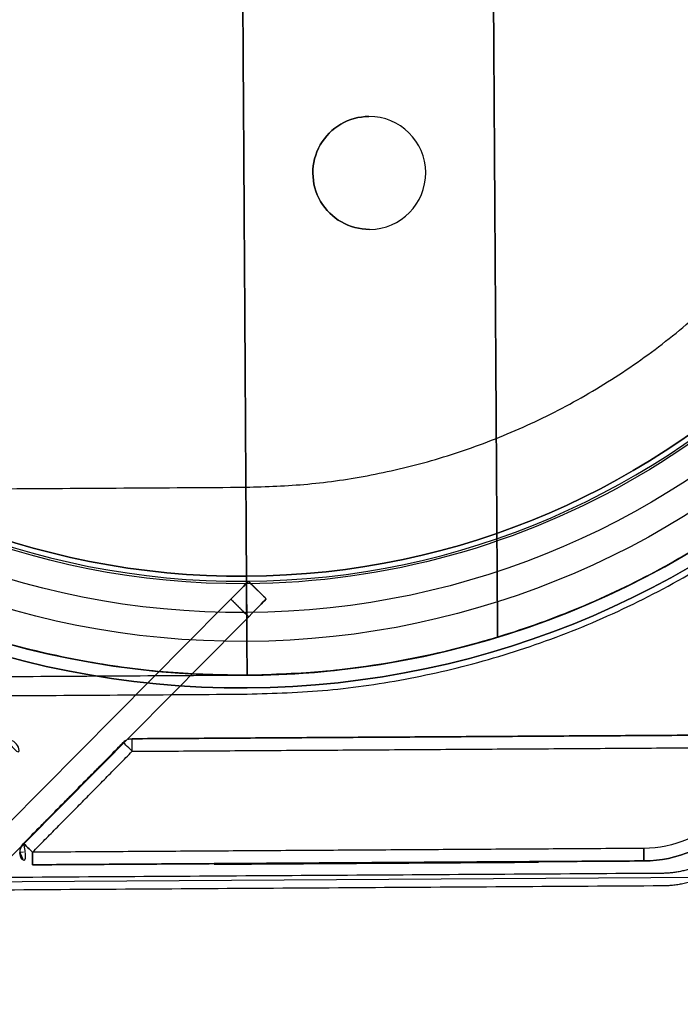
# Model space of a CAD drawing. Header units: metres. Extents: x 7415312 to 7415578, y 5538064 to 5538378.
# Tile 78 of 85: x 7415519.479 to 7415519.585, y 5538302.351 to 5538302.508. Entities that reach past the tile are written whole.
import ezdxf

# ---------------------------------------------------------------- set-up
doc = ezdxf.new("R2010")
doc.units = ezdxf.units.M
doc.header["$MEASUREMENT"] = 0
doc.layers.add('LL_mala_architektura', color=7, linetype='Continuous', lineweight=30, true_color=0x000000)
for name, color, linetype, true_color in [('Výchozí$A20 - 3111$Vrstva 01', 7, 'Continuous', 0xe6ce81), ('Výchozí$A20 - 3111$Vrstva 02', 254, 'Continuous', 0xbebebe), ('Výchozí$A20 - 3111$Vrstva 03', 7, 'Continuous', 0xffffff)]:
    doc.layers.add(name, color=color, linetype=linetype, true_color=true_color)

msp = doc.modelspace()

# ---------------------------------------------------------------- linework, layer by layer
at = {"layer": 'LL_mala_architektura', "elevation": -266.7840000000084}
msp.add_lwpolyline([(7415519.688885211, 5538302.473332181), (7415519.588358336, 5538302.371525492), (7415518.819299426, 5538302.366660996), (7415518.717492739, 5538302.467187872), (7415518.716587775, 5538302.610259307), (7415518.817114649, 5538302.712065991), (7415519.58617356, 5538302.716930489), (7415519.687980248, 5538302.616403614), (7415519.688885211, 5538302.473332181)], dxfattribs=at)
at = {"layer": 'Výchozí$A20 - 3111$Vrstva 01', "extrusion": (0, 0, -1)}
for centre, radius, start, end in [((-7415519.477280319, 5538302.391529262, 266.9160000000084), 0.002000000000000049, 89.6376240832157, 224.637621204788), ((-7415519.497279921, 5538302.391655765, 266.9160000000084), 0.00199999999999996, 44.63752675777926, 89.63757072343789), ((-7415519.578809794, 5538302.394171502, 266.9140000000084), 0.01800000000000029, 224.6375897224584, 269.6375943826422), ((-7415519.578809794, 5538302.394171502, 267.6740000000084), 0.018, 224.6375897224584, 269.6375943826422), ((-7415519.578809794, 5538302.394171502, 266.9160000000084), 0.0200000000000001, 224.6375966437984, 269.6375920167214)]:
    msp.add_arc(centre, radius, start, end, dxfattribs=at)
at = {"layer": 'Výchozí$A20 - 3111$Vrstva 01'}
for centre, radius, start, end in [((7415519.497279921, 5538302.391655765, -267.6720000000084), 0.00200000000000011, 90.36242927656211, 135.3624732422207), ((7415519.578809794, 5538302.394171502, -267.6720000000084), 0.02000000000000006, 270.3624079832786, 315.3624033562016), ((7415519.481381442, 5538302.375554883, -267.6720000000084), 0.001999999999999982, 135.3624355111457, 270.3623759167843), ((7415519.481381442, 5538302.375554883, -266.9160000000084), 0.002000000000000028, 135.3624355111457, 180.3624025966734), ((7415519.481381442, 5538302.375554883, -266.9160000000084), 0.002000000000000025, 180.3624025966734, 270.3623759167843)]:
    msp.add_arc(centre, radius, start, end, dxfattribs=at)
at = {"layer": 'Výchozí$A20 - 3111$Vrstva 01', "extrusion": (-0.9999799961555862, -0.006325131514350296, 0)}
msp.add_arc((-5491287.468248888, -266.9160000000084, -7450401.649375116), 0.002, 90.00002668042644, 179.9999199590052, dxfattribs=at)
at = {"layer": 'Výchozí$A20 - 3111$Vrstva 01', "extrusion": (0.9999799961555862, 0.006325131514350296, 0)}
for centre, radius, start, end in [((5491287.468248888, -267.6720000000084, 7450401.649375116), 0.002000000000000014, 270.0000266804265, 8.004099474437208e-05), ((5491287.452248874, -266.9160000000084, 7450401.73091926), 0.001999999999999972, 90.00010672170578, 179.9999199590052), ((5491287.452248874, -267.6720000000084, 7450401.73091926), 0.001999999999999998, 179.9999199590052, 269.9998932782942), ((5491287.452248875, -266.9160000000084, 7450401.63337512), 0.001999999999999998, 90.00002668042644, 179.9998806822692), ((5491287.452248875, -267.6720000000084, 7450401.63337512), 0.002, 179.9998806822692, 269.9999733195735)]:
    msp.add_arc(centre, radius, start, end, dxfattribs=at)
at = {"layer": 'Výchozí$A20 - 3111$Vrstva 01', "extrusion": (0.7026200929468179, 0.7115651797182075, 2.107192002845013e-16)}
msp.add_arc((-1385302.9225931, -267.6720000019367, 9151156.135080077), 0.002000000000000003, 269.9997998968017, 0.0001238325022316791, dxfattribs=at)
at = {"layer": 'Výchozí$A20 - 3111$Vrstva 01', "extrusion": (-0.7026200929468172, -0.7115651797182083, -4.763987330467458e-15)}
msp.add_arc((1385302.922593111, -266.9160000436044, -9151156.135080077), 0.002000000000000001, 89.99981323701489, 179.9998882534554, dxfattribs=at)
at = {"layer": 'Výchozí$A20 - 3111$Vrstva 01', "extrusion": (-0.7026200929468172, -0.7115651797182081, 1.878739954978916e-14)}
msp.add_arc((1385302.922593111, -267.671999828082, -9151156.112452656), 0.002, 179.9998898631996, 270.0000266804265, dxfattribs=at)
at = {"layer": 'Výchozí$A20 - 3111$Vrstva 01', "extrusion": (-0.7026200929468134, -0.7115651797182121, -2.26630413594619e-14)}
msp.add_arc((1385302.92259316, -266.9160002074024, -9151156.112452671), 0.002000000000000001, 89.99991995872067, 179.9998209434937, dxfattribs=at)
at = {"layer": 'Výchozí$A20 - 3111$Vrstva 01', "extrusion": (0.006325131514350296, -0.9999799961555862, 0)}
msp.add_arc((7450401.63337512, -266.9160000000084, -5491287.452248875), 0.002, 134.9999645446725, 179.999924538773, dxfattribs=at)
at = {"layer": 'Výchozí$A20 - 3111$Vrstva 01'}
for points in [[(7415519.49726727, 5538302.393655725, -266.9160000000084), (7415519.49726727, 5538302.393655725, -267.2940000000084), (7415519.49726727, 5538302.393655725, -267.6720000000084)], [(7415519.602265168, 5538302.394319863, -266.9160000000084), (7415519.549766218, 5538302.393987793, -266.9160000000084), (7415519.49726727, 5538302.393655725, -266.9160000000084)], [(7415519.49726727, 5538302.393655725, -267.6720000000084), (7415519.549766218, 5538302.393987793, -267.6720000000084), (7415519.602265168, 5538302.394319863, -267.6720000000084)], [(7415519.495856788, 5538302.393061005, -266.9160000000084), (7415519.487907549, 5538302.385010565, -266.9160000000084), (7415519.479958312, 5538302.376960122, -266.9160000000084)], [(7415519.479958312, 5538302.376960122, -267.6720000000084), (7415519.487907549, 5538302.385010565, -267.6720000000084), (7415519.495856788, 5538302.393061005, -267.6720000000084)], [(7415519.495856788, 5538302.393061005, -267.6720000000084), (7415519.495856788, 5538302.393061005, -267.2940000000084), (7415519.495856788, 5538302.393061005, -266.9160000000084)], [(7415519.497279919, 5538302.391655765, -267.6740000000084), (7415519.549778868, 5538302.391987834, -267.6740000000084), (7415519.602277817, 5538302.392319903, -267.6740000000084)], [(7415519.497279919, 5538302.391655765, -266.9140000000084), (7415519.549778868, 5538302.391987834, -266.9140000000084), (7415519.602277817, 5538302.392319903, -266.9140000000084)], [(7415519.481381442, 5538302.375554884, -266.9140000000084), (7415519.48933068, 5538302.383605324, -266.9140000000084), (7415519.497279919, 5538302.391655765, -266.9140000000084)], [(7415519.481381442, 5538302.375554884, -267.6740000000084), (7415519.48933068, 5538302.383605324, -267.6740000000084), (7415519.497279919, 5538302.391655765, -267.6740000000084)], [(7415519.479958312, 5538302.376960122, -266.9160000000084), (7415519.479958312, 5538302.376960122, -267.2940000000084), (7415519.479958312, 5538302.376960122, -267.6720000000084)], [(7415519.578923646, 5538302.376171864, -267.6740000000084), (7415519.530152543, 5538302.375863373, -267.6740000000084), (7415519.481381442, 5538302.375554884, -267.6740000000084)], [(7415519.578923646, 5538302.376171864, -266.9140000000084), (7415519.530152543, 5538302.375863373, -266.9140000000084), (7415519.481381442, 5538302.375554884, -266.9140000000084)], [(7415519.481394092, 5538302.373554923, -267.6720000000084), (7415519.481394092, 5538302.373554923, -267.2940000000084), (7415519.481394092, 5538302.373554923, -266.9160000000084)], [(7415519.481394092, 5538302.373554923, -266.9160000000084), (7415519.530165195, 5538302.373863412, -266.9160000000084), (7415519.578936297, 5538302.374171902, -266.9160000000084)], [(7415519.578936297, 5538302.374171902, -267.6720000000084), (7415519.530165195, 5538302.373863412, -267.6720000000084), (7415519.481394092, 5538302.373554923, -267.6720000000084)], [(7415519.578936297, 5538302.374171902, -266.9160000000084), (7415519.578936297, 5538302.374171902, -267.2940000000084), (7415519.578936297, 5538302.374171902, -267.6720000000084)]]:
    msp.add_open_spline(points, degree=2, dxfattribs=at)
at = {"layer": 'Výchozí$A20 - 3111$Vrstva 02'}
for p, q in [((7415519.51555752, 5538302.413771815, -266.9236000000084), (7415519.51554752, 5538302.413771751, -266.9236000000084)), ((7415519.51555752, 5538302.413771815, -266.9144000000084), (7415519.51554752, 5538302.413771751, -266.9144000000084))]:
    msp.add_line(p, q, dxfattribs=at)
at = {"layer": 'Výchozí$A20 - 3111$Vrstva 02', "extrusion": (0, 0, -1)}
for centre, radius, start, end in [((-7415519.514735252, 5538302.543769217, 266.9190000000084), 0.1346, 89.63759453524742, 269.6375941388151), ((-7415519.514735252, 5538302.543769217, 266.9144000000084), 0.1299999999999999, 89.63759447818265, 269.6375936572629), ((-7415519.514735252, 5538302.543769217, 266.9236000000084), 0.1299999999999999, 89.63759447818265, 269.6375936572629), ((-7415519.514735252, 5538302.543769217, 266.9190000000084), 0.1253999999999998, 89.6375939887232, 269.6375944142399), ((-7415519.514735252, 5538302.543769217, 266.9190000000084), 0.1253999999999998, 89.6375939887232, 269.6375944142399), ((-7415519.514735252, 5538302.543769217, 266.9140000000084), 0.1242, 89.63759404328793, 269.6375940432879), ((-7415519.514725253, 5538302.543769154, 266.9140000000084), 0.1242, 269.6375949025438, 89.63759361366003), ((-7415519.514730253, 5538302.543769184, 266.9130000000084), 0.1400000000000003, 179.6375973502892, 269.6375943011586), ((-7415519.514730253, 5538302.543769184, 266.9130000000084), 0.1420000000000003, 179.6375973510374, 269.6375943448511), ((-7415519.514730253, 5538302.543769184, 266.9130000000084), 0.1420000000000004, 269.6375943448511, 359.637590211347), ((-7415519.514730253, 5538302.543769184, 266.9130000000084), 0.1400000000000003, 269.6375943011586, 359.6375901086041), ((-7415519.514725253, 5538302.543769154, 266.9190000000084), 0.1346, 269.6375949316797, 359.6375941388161), ((-7415519.514725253, 5538302.543769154, 266.9144000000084), 0.1299999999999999, 269.6375944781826, 359.6375936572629), ((-7415519.514725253, 5538302.543769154, 266.9236000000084), 0.1299999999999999, 269.6375944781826, 359.6375936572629), ((-7415519.514725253, 5538302.543769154, 266.9190000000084), 0.1253999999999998, 269.6375944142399, 359.6375931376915), ((-7415519.53510936, 5538302.483896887, 267.7290000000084), 0.009000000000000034, 269.6375943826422, 89.63759438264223), ((-7415519.514730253, 5538302.543769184, 267.7290000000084), 0.1400000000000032, 253.0360445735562, 269.6375943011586)]:
    msp.add_arc(centre, radius, start, end, dxfattribs=at)
at = {"layer": 'Výchozí$A20 - 3111$Vrstva 02'}
for centre, radius, start, end in [((7415519.514725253, 5538302.543769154, -267.6740000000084), 0.125, 90.36240627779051, 270.362405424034), ((7415519.514725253, 5538302.543769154, -266.9140000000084), 0.125, 90.36240627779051, 270.362405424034), ((7415519.514735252, 5538302.543769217, -267.6740000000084), 0.125, 270.3624058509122, 90.36240542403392), ((7415519.514735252, 5538302.543769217, -266.9140000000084), 0.125, 270.3624058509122, 90.36240542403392), ((7415519.514725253, 5538302.543769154, -267.6730000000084), 0.1242, 90.36240638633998, 270.3624050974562), ((7415519.514735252, 5538302.543769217, -267.6730000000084), 0.1242, 270.3624059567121, 90.36240595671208), ((7415519.514730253, 5538302.543769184, -266.9330000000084), 0.1400000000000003, 270.3624056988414, 0.3624026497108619), ((7415519.514730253, 5538302.543769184, -266.9330000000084), 0.1420000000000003, 270.3624056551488, 0.3624026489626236), ((7415519.514730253, 5538302.543769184, -266.9330000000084), 0.1420000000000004, 180.362409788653, 270.3624056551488), ((7415519.514730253, 5538302.543769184, -266.9330000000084), 0.1400000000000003, 180.3624098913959, 270.3624056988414), ((7415519.53510936, 5538302.483896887, -267.7320000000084), 0.009000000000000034, 90.36240561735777, 270.3624056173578), ((7415519.53510936, 5538302.483896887, -267.7290000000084), 0.009000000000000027, 270.3624056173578, 90.36240561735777), ((7415519.53510936, 5538302.483896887, -267.7320000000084), 0.009000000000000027, 270.3624056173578, 90.36240561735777), ((7415519.514730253, 5538302.543769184, -267.7320000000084), 0.1399999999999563, 270.3624056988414, 286.9639554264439)]:
    msp.add_arc(centre, radius, start, end, dxfattribs=at)
at = {"layer": 'Výchozí$A20 - 3111$Vrstva 02', "extrusion": (-0.7104047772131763, 0.7037933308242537, -1.390260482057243e-14)}
msp.add_arc((-9153429.67179146, -266.9570000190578, -1370200.183153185), 0.004000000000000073, 90.00002668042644, 179.9999562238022, dxfattribs=at)
at = {"layer": 'Výchozí$A20 - 3111$Vrstva 02', "extrusion": (-0.710404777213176, 0.7037933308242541, 5.024295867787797e-15)}
msp.add_arc((-9153429.671791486, -267.1589999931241, -1370200.183153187), 0.004000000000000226, 179.9999583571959, 269.999759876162, dxfattribs=at)
at = {"layer": 'Výchozí$A20 - 3111$Vrstva 02', "extrusion": (0.9999799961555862, 0.006325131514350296, 0)}
for centre, start, end in [((5491287.490248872, -266.9190000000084, 7450401.667782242), 179.9999480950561, 4.342511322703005e-05), ((5491287.490248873, -266.9190000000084, 7450401.667792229), 179.999955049, 4.922358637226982e-05), ((5491287.490248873, -266.9190000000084, 7450401.667792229), 4.922358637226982e-05, 179.999955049)]:
    msp.add_arc(centre, 0.00460000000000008, start, end, dxfattribs=at)
at = {"layer": 'Výchozí$A20 - 3111$Vrstva 02', "extrusion": (-0.9999799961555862, -0.006325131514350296, 0)}
for centre, radius, start, end in [((-5491287.490248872, -266.9190000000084, -7450401.667782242), 0.00460000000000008, 5.190494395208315e-05, 179.9999565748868), ((-5491287.490248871, -266.9190000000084, -7450401.667787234), 0.004600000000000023, 179.9999632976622, 3.670233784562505e-05), ((-5491287.490248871, -266.9190000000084, -7450401.667787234), 0.004600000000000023, 3.670233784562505e-05, 179.9999632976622)]:
    msp.add_arc(centre, radius, start, end, dxfattribs=at)
at = {"layer": 'Výchozí$A20 - 3111$Vrstva 02', "extrusion": (-0.710404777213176, 0.7037933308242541, 2.009718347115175e-14)}
msp.add_arc((-9153429.671791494, -267.1589999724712, -1370200.187153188), 0.004000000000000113, 179.9999640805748, 269.9998665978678, dxfattribs=at)
at = {"layer": 'Výchozí$A20 - 3111$Vrstva 02', "extrusion": (-0.710404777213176, 0.7037933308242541, 1.374194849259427e-14)}
msp.add_arc((-9153429.671791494, -266.9569999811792, -1370200.187153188), 0.003999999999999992, 90.00013340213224, 179.9999640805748, dxfattribs=at)
at = {"layer": 'Výchozí$A20 - 3111$Vrstva 02'}
for points, weights, knots in [([(7415519.515615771, 5538302.403771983, -266.9100000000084), (7415519.655612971, 5538302.404657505, -266.9100000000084), (7415519.654727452, 5538302.544654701, -266.9100000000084), (7415519.653841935, 5538302.684651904, -266.9100000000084), (7415519.513844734, 5538302.683766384, -266.9100000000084), (7415519.373847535, 5538302.682880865, -266.9100000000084), (7415519.374733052, 5538302.542883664, -266.9100000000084), (7415519.37561857, 5538302.402886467, -266.9100000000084), (7415519.515615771, 5538302.403771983, -266.9100000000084)], [1, 0.7071067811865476, 1, 0.7071067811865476, 1, 0.7071067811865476, 1, 0.7071067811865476, 1], [-597.4182432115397, -597.4182432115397, -597.4182432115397, -377.5067574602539, -377.5067574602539, -157.5952717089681, -157.5952717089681, 62.31621404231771, 62.31621404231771, 282.2276997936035, 282.2276997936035, 282.2276997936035]), ([(7415519.515615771, 5538302.403771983, -266.9130000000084), (7415519.655612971, 5538302.404657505, -266.9130000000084), (7415519.654727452, 5538302.544654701, -266.9130000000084), (7415519.653841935, 5538302.684651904, -266.9130000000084), (7415519.513844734, 5538302.683766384, -266.9130000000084), (7415519.373847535, 5538302.682880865, -266.9130000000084), (7415519.374733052, 5538302.542883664, -266.9130000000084), (7415519.37561857, 5538302.402886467, -266.9130000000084), (7415519.515615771, 5538302.403771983, -266.9130000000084)], [1, 0.7071067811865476, 1, 0.7071067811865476, 1, 0.7071067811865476, 1, 0.7071067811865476, 1], [-597.4182432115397, -597.4182432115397, -597.4182432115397, -377.5067574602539, -377.5067574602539, -157.5952717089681, -157.5952717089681, 62.31621404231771, 62.31621404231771, 282.2276997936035, 282.2276997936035, 282.2276997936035]), ([(7415519.515615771, 5538302.403771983, -266.9115000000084), (7415519.655612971, 5538302.404657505, -266.9115000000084), (7415519.654727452, 5538302.544654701, -266.9115000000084), (7415519.653841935, 5538302.684651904, -266.9115000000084), (7415519.513844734, 5538302.683766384, -266.9115000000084), (7415519.373847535, 5538302.682880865, -266.9115000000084), (7415519.374733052, 5538302.542883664, -266.9115000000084), (7415519.37561857, 5538302.402886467, -266.9115000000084), (7415519.515615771, 5538302.403771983, -266.9115000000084)], [1, 0.7071067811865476, 1, 0.7071067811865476, 1, 0.7071067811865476, 1, 0.7071067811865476, 1], [-597.4182432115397, -597.4182432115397, -597.4182432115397, -377.5067574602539, -377.5067574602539, -157.5952717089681, -157.5952717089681, 62.31621404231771, 62.31621404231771, 282.2276997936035, 282.2276997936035, 282.2276997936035]), ([(7415519.515426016, 5538302.433771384, -267.6740000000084), (7415519.62542382, 5538302.434467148, -267.6740000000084), (7415519.624728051, 5538302.544464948, -267.6740000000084), (7415519.624032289, 5538302.654462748, -267.6740000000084), (7415519.514034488, 5538302.653766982, -267.6740000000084)], [1, 0.7071067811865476, 1, 0.7071067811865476, 1], [186.6869344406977, 186.6869344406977, 186.6869344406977, 359.4745303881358, 359.4745303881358, 532.2621263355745, 532.2621263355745, 532.2621263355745]), ([(7415519.515426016, 5538302.433771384, -267.6770000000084), (7415519.62542382, 5538302.434467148, -267.6770000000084), (7415519.624728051, 5538302.544464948, -267.6770000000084), (7415519.624032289, 5538302.654462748, -267.6770000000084), (7415519.514034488, 5538302.653766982, -267.6770000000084)], [1, 0.7071067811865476, 1, 0.7071067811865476, 1], [186.6869344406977, 186.6869344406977, 186.6869344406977, 359.4745303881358, 359.4745303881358, 532.2621263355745, 532.2621263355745, 532.2621263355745]), ([(7415519.515426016, 5538302.433771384, -267.6755000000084), (7415519.62542382, 5538302.434467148, -267.6755000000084), (7415519.624728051, 5538302.544464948, -267.6755000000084), (7415519.624032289, 5538302.654462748, -267.6755000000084), (7415519.514034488, 5538302.653766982, -267.6755000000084)], [1, 0.7071067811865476, 1, 0.7071067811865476, 1], [186.6869344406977, 186.6869344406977, 186.6869344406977, 359.4745303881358, 359.4745303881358, 532.2621263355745, 532.2621263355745, 532.2621263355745])]:
    msp.add_rational_spline(points, weights, degree=2, knots=knots, dxfattribs=at)
for points in [[(7415519.513844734, 5538302.683766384, -267.7320000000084), (7415519.514730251, 5538302.543769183, -267.7320000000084), (7415519.515615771, 5538302.403771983, -267.7320000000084)], [(7415519.515615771, 5538302.403771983, -267.7290000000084), (7415519.514730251, 5538302.543769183, -267.7290000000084), (7415519.513844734, 5538302.683766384, -267.7290000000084)], [(7415519.555578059, 5538302.409860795, -267.7320000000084), (7415519.554729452, 5538302.544022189, -267.7320000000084), (7415519.553880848, 5538302.678183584, -267.7320000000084)], [(7415519.553880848, 5538302.678183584, -267.7290000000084), (7415519.554729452, 5538302.544022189, -267.7290000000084), (7415519.555578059, 5538302.409860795, -267.7290000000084)], [(7415519.535052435, 5538302.492896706, -267.7290000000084), (7415519.535052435, 5538302.492896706, -267.7305000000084), (7415519.535052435, 5538302.492896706, -267.7320000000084)], [(7415519.535166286, 5538302.474897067, -267.7320000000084), (7415519.535166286, 5538302.474897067, -267.7305000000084), (7415519.535166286, 5538302.474897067, -267.7290000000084)], [(7415518.891438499, 5538302.429824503, -267.6740000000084), (7415519.203432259, 5538302.431797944, -267.6740000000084), (7415519.515426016, 5538302.433771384, -267.6740000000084)], [(7415518.891438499, 5538302.429824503, -267.6770000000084), (7415519.203432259, 5538302.431797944, -267.6770000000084), (7415519.515426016, 5538302.433771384, -267.6770000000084)], [(7415518.891438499, 5538302.429824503, -267.6755000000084), (7415519.203432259, 5538302.431797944, -267.6755000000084), (7415519.515426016, 5538302.433771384, -267.6755000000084)], [(7415519.515426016, 5538302.433771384, -267.6740000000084), (7415519.515426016, 5538302.433771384, -267.6755000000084), (7415519.515426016, 5538302.433771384, -267.6770000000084)], [(7415519.515510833, 5538302.419571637, -267.6730000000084), (7415519.515510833, 5538302.419571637, -267.2935000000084), (7415519.515510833, 5538302.419571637, -266.9140000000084)], [(7415519.515520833, 5538302.419571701, -266.9140000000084), (7415519.515515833, 5538302.419571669, -266.9140000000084), (7415519.515510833, 5538302.419571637, -266.9140000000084)], [(7415519.515520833, 5538302.419571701, -267.6730000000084), (7415519.515515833, 5538302.419571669, -267.6730000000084), (7415519.515510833, 5538302.419571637, -267.6730000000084)], [(7415519.515515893, 5538302.418771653, -267.6740000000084), (7415519.515515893, 5538302.418771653, -267.2940000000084), (7415519.515515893, 5538302.418771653, -266.9140000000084)], [(7415519.515515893, 5538302.418771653, -266.9140000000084), (7415519.515520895, 5538302.418771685, -266.9140000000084), (7415519.515525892, 5538302.418771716, -266.9140000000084)], [(7415519.515515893, 5538302.418771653, -267.6740000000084), (7415519.515520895, 5538302.418771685, -267.6740000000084), (7415519.515525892, 5538302.418771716, -267.6740000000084)], [(7415519.515520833, 5538302.419571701, -266.9140000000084), (7415519.515520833, 5538302.419571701, -267.2935000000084), (7415519.515520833, 5538302.419571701, -267.6730000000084)], [(7415519.515525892, 5538302.418771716, -266.9140000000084), (7415519.515525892, 5538302.418771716, -267.2940000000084), (7415519.515525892, 5538302.418771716, -267.6740000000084)], [(7415519.515841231, 5538302.418769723, -266.9570000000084), (7415519.515841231, 5538302.418769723, -267.0580000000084), (7415519.515841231, 5538302.418769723, -267.1590000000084)], [(7415519.515841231, 5538302.418769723, -267.1590000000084), (7415519.51726204, 5538302.417362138, -267.1590000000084), (7415519.518682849, 5538302.415954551, -267.1590000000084)], [(7415519.518682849, 5538302.415954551, -266.9570000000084), (7415519.51726204, 5538302.417362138, -266.9570000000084), (7415519.515841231, 5538302.418769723, -266.9570000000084)], [(7415519.515518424, 5538302.418371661, -266.9190000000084), (7415519.515523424, 5538302.418371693, -266.9190000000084), (7415519.515528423, 5538302.418371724, -266.9190000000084)], [(7415519.513026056, 5538302.415928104, -267.1630000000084), (7415519.482411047, 5538302.385025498, -267.1630000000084), (7415519.451796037, 5538302.354122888, -267.1630000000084)], [(7415519.451796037, 5538302.354122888, -266.9530000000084), (7415519.482411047, 5538302.385025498, -266.9530000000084), (7415519.513026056, 5538302.415928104, -266.9530000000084)], [(7415519.513026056, 5538302.415928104, -266.9530000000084), (7415519.514446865, 5538302.414520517, -266.9530000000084), (7415519.515867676, 5538302.41311293, -266.9530000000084)], [(7415519.515867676, 5538302.41311293, -267.1630000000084), (7415519.514446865, 5538302.414520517, -267.1630000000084), (7415519.513026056, 5538302.415928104, -267.1630000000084)], [(7415519.518682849, 5538302.415954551, -267.1590000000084), (7415519.518682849, 5538302.415954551, -267.0580000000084), (7415519.518682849, 5538302.415954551, -266.9570000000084)], [(7415519.454637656, 5538302.351307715, -267.1630000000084), (7415519.485252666, 5538302.382210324, -267.1630000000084), (7415519.515867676, 5538302.41311293, -267.1630000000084)], [(7415519.515867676, 5538302.41311293, -266.9530000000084), (7415519.485252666, 5538302.382210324, -266.9530000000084), (7415519.454637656, 5538302.351307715, -266.9530000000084)], [(7415519.515586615, 5538302.409171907, -266.9190000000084), (7415519.515581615, 5538302.409171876, -266.9190000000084), (7415519.515576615, 5538302.409171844, -266.9190000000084)], [(7415519.555578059, 5538302.409860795, -267.7320000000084), (7415519.555578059, 5538302.409860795, -267.7305000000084), (7415519.555578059, 5538302.409860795, -267.7290000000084)], [(7415519.515615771, 5538302.403771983, -267.7370000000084), (7415519.203622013, 5538302.401798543, -267.7370000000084), (7415518.891628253, 5538302.399825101, -267.7370000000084)], [(7415519.515615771, 5538302.403771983, -267.6770000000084), (7415519.203622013, 5538302.401798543, -267.6770000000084), (7415518.891628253, 5538302.399825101, -267.6770000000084)], [(7415519.515615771, 5538302.403771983, -267.7070000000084), (7415519.203622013, 5538302.401798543, -267.7070000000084), (7415518.891628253, 5538302.399825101, -267.7070000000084)], [(7415519.515615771, 5538302.403771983, -267.7290000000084), (7415519.515615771, 5538302.403771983, -267.7305000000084), (7415519.515615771, 5538302.403771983, -267.7320000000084)], [(7415519.515615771, 5538302.403771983, -266.9130000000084), (7415519.515615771, 5538302.403771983, -266.9230000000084), (7415519.515615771, 5538302.403771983, -266.9330000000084)], [(7415519.515615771, 5538302.403771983, -266.9100000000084), (7415519.515615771, 5538302.403771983, -266.9115000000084), (7415519.515615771, 5538302.403771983, -266.9130000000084)], [(7415519.515615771, 5538302.403771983, -267.7370000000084), (7415519.515615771, 5538302.403771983, -267.7070000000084), (7415519.515615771, 5538302.403771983, -267.6770000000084)], [(7415519.515628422, 5538302.401772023, -266.9330000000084), (7415519.515628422, 5538302.401772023, -266.9230000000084), (7415519.515628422, 5538302.401772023, -266.9130000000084)], [(7415518.891647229, 5538302.396825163, -267.7370000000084), (7415519.203640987, 5538302.398798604, -267.7370000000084), (7415519.515634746, 5538302.400772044, -267.7370000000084)], [(7415518.891647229, 5538302.396825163, -267.6770000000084), (7415519.203640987, 5538302.398798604, -267.6770000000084), (7415519.515634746, 5538302.400772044, -267.6770000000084)], [(7415518.891647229, 5538302.396825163, -267.7070000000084), (7415519.203640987, 5538302.398798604, -267.7070000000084), (7415519.515634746, 5538302.400772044, -267.7070000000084)], [(7415519.515634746, 5538302.400772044, -267.7370000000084), (7415519.515634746, 5538302.400772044, -267.7070000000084), (7415519.515634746, 5538302.400772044, -267.6770000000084)], [(7415519.581848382, 5538302.372190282, -266.9100000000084), (7415519.203824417, 5538302.369799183, -266.9100000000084), (7415518.825800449, 5538302.367408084, -266.9100000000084)], [(7415519.581848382, 5538302.372190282, -266.9130000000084), (7415519.203824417, 5538302.369799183, -266.9130000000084), (7415518.825800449, 5538302.367408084, -266.9130000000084)], [(7415519.581848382, 5538302.372190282, -266.9115000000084), (7415519.203824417, 5538302.369799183, -266.9115000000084), (7415518.825800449, 5538302.367408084, -266.9115000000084)], [(7415519.581848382, 5538302.372190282, -267.6740000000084), (7415519.203824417, 5538302.369799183, -267.6740000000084), (7415518.825800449, 5538302.367408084, -267.6740000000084)], [(7415519.581848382, 5538302.372190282, -267.6770000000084), (7415519.203824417, 5538302.369799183, -267.6770000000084), (7415518.825800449, 5538302.367408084, -267.6770000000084)], [(7415519.581848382, 5538302.372190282, -267.6755000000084), (7415519.203824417, 5538302.369799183, -267.6755000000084), (7415518.825800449, 5538302.367408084, -267.6755000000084)], [(7415519.581848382, 5538302.372190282, -267.6740000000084), (7415519.581848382, 5538302.372190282, -267.6755000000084), (7415519.581848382, 5538302.372190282, -267.6770000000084)], [(7415519.581848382, 5538302.372190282, -266.9100000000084), (7415519.581848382, 5538302.372190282, -266.9115000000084), (7415519.581848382, 5538302.372190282, -266.9130000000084)], [(7415519.581861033, 5538302.370190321, -266.7840000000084), (7415519.203837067, 5538302.367799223, -266.7840000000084), (7415518.825813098, 5538302.365408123, -266.7840000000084)], [(7415519.581861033, 5538302.370190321, -266.7870000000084), (7415519.203837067, 5538302.367799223, -266.7870000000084), (7415518.825813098, 5538302.365408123, -266.7870000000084)], [(7415519.581861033, 5538302.370190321, -266.7855000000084), (7415519.203837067, 5538302.367799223, -266.7855000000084), (7415518.825813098, 5538302.365408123, -266.7855000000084)], [(7415519.581861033, 5538302.370190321, -266.7840000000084), (7415519.581861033, 5538302.370190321, -266.7855000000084), (7415519.581861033, 5538302.370190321, -266.7870000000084)]]:
    msp.add_open_spline(points, degree=2, dxfattribs=at)
for points, weights in [([(7415519.654727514, 5538302.544644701, -267.7370000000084), (7415519.655602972, 5538302.404657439, -267.7370000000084), (7415519.515615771, 5538302.403771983, -267.7370000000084)], [1, 0.707132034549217, 1]), ([(7415519.654727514, 5538302.544644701, -267.6770000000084), (7415519.655602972, 5538302.404657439, -267.6770000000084), (7415519.515615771, 5538302.403771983, -267.6770000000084)], [1, 0.707132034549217, 1]), ([(7415519.654727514, 5538302.544644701, -267.7070000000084), (7415519.655602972, 5538302.404657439, -267.7070000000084), (7415519.515615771, 5538302.403771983, -267.7070000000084)], [1, 0.707132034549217, 1]), ([(7415519.515634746, 5538302.400772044, -267.7370000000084), (7415519.658621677, 5538302.401676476, -267.7370000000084), (7415519.657727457, 5538302.544663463, -267.7370000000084)], [1, 0.7071320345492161, 1]), ([(7415519.515634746, 5538302.400772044, -267.6770000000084), (7415519.658621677, 5538302.401676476, -267.6770000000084), (7415519.657727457, 5538302.544663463, -267.6770000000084)], [1, 0.7071320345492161, 1]), ([(7415519.515634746, 5538302.400772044, -267.7070000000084), (7415519.658621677, 5538302.401676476, -267.7070000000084), (7415519.657727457, 5538302.544663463, -267.7070000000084)], [1, 0.7071320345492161, 1]), ([(7415519.592426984, 5538302.376650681, -266.9100000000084), (7415519.588061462, 5538302.372229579, -266.9100000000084), (7415519.581848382, 5538302.372190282, -266.9100000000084)], [1, 0.9238795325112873, 1]), ([(7415519.592426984, 5538302.376650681, -266.9130000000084), (7415519.588061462, 5538302.372229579, -266.9130000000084), (7415519.581848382, 5538302.372190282, -266.9130000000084)], [1, 0.9238795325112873, 1]), ([(7415519.592426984, 5538302.376650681, -266.9115000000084), (7415519.588061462, 5538302.372229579, -266.9115000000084), (7415519.581848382, 5538302.372190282, -266.9115000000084)], [1, 0.9238795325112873, 1]), ([(7415519.592426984, 5538302.376650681, -267.6740000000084), (7415519.588061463, 5538302.37222958, -267.6740000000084), (7415519.581848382, 5538302.372190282, -267.6740000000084)], [1, 0.9238795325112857, 1]), ([(7415519.592426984, 5538302.376650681, -267.6770000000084), (7415519.588061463, 5538302.37222958, -267.6770000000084), (7415519.581848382, 5538302.372190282, -267.6770000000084)], [1, 0.9238795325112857, 1]), ([(7415519.592426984, 5538302.376650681, -267.6755000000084), (7415519.588061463, 5538302.37222958, -267.6755000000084), (7415519.581848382, 5538302.372190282, -267.6755000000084)], [1, 0.9238795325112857, 1]), ([(7415519.593850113, 5538302.375245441, -266.7840000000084), (7415519.588902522, 5538302.370234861, -266.7840000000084), (7415519.581861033, 5538302.370190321, -266.7840000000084)], [1, 0.923879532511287, 1]), ([(7415519.593850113, 5538302.375245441, -266.7870000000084), (7415519.588902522, 5538302.370234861, -266.7870000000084), (7415519.581861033, 5538302.370190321, -266.7870000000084)], [1, 0.923879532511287, 1]), ([(7415519.593850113, 5538302.375245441, -266.7855000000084), (7415519.588902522, 5538302.370234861, -266.7855000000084), (7415519.581861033, 5538302.370190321, -266.7855000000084)], [1, 0.923879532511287, 1])]:
    msp.add_rational_spline(points, weights, degree=2, dxfattribs=at)
at = {"layer": 'Výchozí$A20 - 3111$Vrstva 03'}
for points, degree in [([(7415519.510388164, 5538302.373645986, -267.0163612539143), (7415519.510366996, 5538302.373645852, -267.0166717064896), (7415519.510462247, 5538302.373646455, -267.0169751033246), (7415519.510652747, 5538302.37364766, -267.0172149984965)], 3), ([(7415519.512571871, 5538302.373659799, -266.9830863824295), (7415519.511843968, 5538302.373655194, -266.9941780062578), (7415519.511116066, 5538302.37365059, -267.005269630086), (7415519.510388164, 5538302.373645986, -267.0163612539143)], 3), ([(7415519.510652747, 5538302.37364766, -267.0172149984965), (7415519.512153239, 5538302.373657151, -267.0191224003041), (7415519.51365373, 5538302.373666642, -267.0210298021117), (7415519.515154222, 5538302.373676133, -267.0229372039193)], 3), ([(7415519.512748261, 5538302.373660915, -266.9825254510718), (7415519.512645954, 5538302.373660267, -266.9826983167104), (7415519.512585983, 5538302.373659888, -266.98289234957), (7415519.512571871, 5538302.373659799, -266.9830863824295)], 3), ([(7415519.523292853, 5538302.373727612, -266.964988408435), (7415519.51977799, 5538302.37370538, -266.9708340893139), (7415519.516263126, 5538302.373683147, -266.9766797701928), (7415519.512748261, 5538302.373660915, -266.9825254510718)], 3), ([(7415519.516741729, 5538302.373686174, -267.0209157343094), (7415519.515465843, 5538302.373678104, -267.0192929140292), (7415519.514189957, 5538302.373670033, -267.017670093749), (7415519.512914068, 5538302.373661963, -267.0160472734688)], 3), ([(7415519.512914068, 5538302.373661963, -267.0160472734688), (7415519.513625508, 5538302.373666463, -267.0052167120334), (7415519.514336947, 5538302.373670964, -266.9943861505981), (7415519.515048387, 5538302.373675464, -266.9835555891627)], 3), ([(7415519.515048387, 5538302.373675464, -266.9835555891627), (7415519.518389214, 5538302.373696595, -266.9779980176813), (7415519.521730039, 5538302.373717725, -266.9724404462), (7415519.525070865, 5538302.373738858, -266.9668828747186)], 3), ([(7415519.515154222, 5538302.373676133, -267.0229372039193), (7415519.515390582, 5538302.373677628, -267.0232406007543), (7415519.515753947, 5538302.373679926, -267.023416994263), (7415519.516138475, 5538302.373682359, -267.023416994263)], 3), ([(7415519.516138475, 5538302.373682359, -267.023416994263), (7415519.523660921, 5538302.373729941, -267.023416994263), (7415519.531183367, 5538302.373777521, -267.023416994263), (7415519.53870581, 5538302.373825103, -267.023416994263)], 3), ([(7415519.53870581, 5538302.373825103, -267.0209157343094), (7415519.531384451, 5538302.373778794, -267.0209157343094), (7415519.524063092, 5538302.373732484, -267.0209157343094), (7415519.516741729, 5538302.373686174, -267.0209157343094)], 3), ([(7415519.52195476, 5538302.373719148, -266.955499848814), (7415519.523992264, 5538302.373732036, -266.9584605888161), (7415519.526029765, 5538302.373744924, -266.9614213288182), (7415519.528067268, 5538302.373757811, -266.9643820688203)], 3), ([(7415519.536581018, 5538302.373811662, -266.953538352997), (7415519.53204897, 5538302.373782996, -266.953538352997), (7415519.527516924, 5538302.37375433, -266.953538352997), (7415519.522984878, 5538302.373725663, -266.953538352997)], 3), ([(7415519.528456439, 5538302.373760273, -266.9668832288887), (7415519.526683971, 5538302.373749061, -266.9700760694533), (7415519.524912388, 5538302.373737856, -266.9732685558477), (7415519.523140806, 5538302.373726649, -266.976461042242)], 3), ([(7415519.524365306, 5538302.373734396, -266.964381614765), (7415519.52392433, 5538302.373731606, -266.964381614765), (7415519.523518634, 5538302.37372904, -266.9646109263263), (7415519.523292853, 5538302.373727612, -266.964988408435)], 3), ([(7415519.528067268, 5538302.373757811, -266.9643820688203), (7415519.526833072, 5538302.373750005, -266.964381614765), (7415519.525599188, 5538302.3737422, -266.964381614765), (7415519.524365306, 5538302.373734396, -266.964381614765)], 3), ([(7415519.525070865, 5538302.373738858, -266.9668828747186), (7415519.526199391, 5538302.373745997, -266.9668828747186), (7415519.527327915, 5538302.373753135, -266.9668828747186), (7415519.528456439, 5538302.373760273, -266.9668832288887)], 3), ([(7415519.52533157, 5538302.373740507, -266.9776746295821), (7415519.526870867, 5538302.373750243, -266.9748993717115), (7415519.528410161, 5538302.37375998, -266.972124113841), (7415519.529949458, 5538302.373769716, -266.9693488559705)], 3), ([(7415519.53422092, 5538302.373796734, -266.9560396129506), (7415519.529791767, 5538302.373768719, -266.9560396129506), (7415519.525362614, 5538302.373740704, -266.9560396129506)], 2), ([(7415519.525362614, 5538302.373740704, -266.9560396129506), (7415519.527592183, 5538302.373754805, -266.9592799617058), (7415519.529821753, 5538302.373768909, -266.962520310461)], 2), ([(7415519.529821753, 5538302.373768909, -266.962520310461), (7415519.532021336, 5538302.373782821, -266.9592799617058), (7415519.53422092, 5538302.373796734, -266.9560396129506)], 2), ([(7415519.529949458, 5538302.373769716, -266.9693488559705), (7415519.531081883, 5538302.373776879, -266.9709799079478), (7415519.532214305, 5538302.373784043, -266.9726109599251), (7415519.53334673, 5538302.373791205, -266.9742420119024)], 3), ([(7415519.535622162, 5538302.373805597, -266.9731342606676), (7415519.53417483, 5538302.373796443, -266.971050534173), (7415519.532727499, 5538302.373787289, -266.9689668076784), (7415519.531280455, 5538302.373778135, -266.9668828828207)], 3), ([(7415519.531280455, 5538302.373778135, -266.9668828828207), (7415519.532773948, 5538302.373787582, -266.9668828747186), (7415519.534267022, 5538302.373797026, -266.9668828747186), (7415519.535760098, 5538302.37380647, -266.9668828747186)], 3), ([(7415519.531579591, 5538302.373780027, -266.964381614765), (7415519.533591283, 5538302.373792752, -266.9614186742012), (7415519.535602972, 5538302.373805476, -266.9584557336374), (7415519.537614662, 5538302.373818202, -266.9554927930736)], 3), ([(7415519.536462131, 5538302.37381091, -266.964381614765), (7415519.534834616, 5538302.373800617, -266.964381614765), (7415519.533207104, 5538302.373790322, -266.964381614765), (7415519.531579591, 5538302.373780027, -266.964381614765)], 3), ([(7415519.53334673, 5538302.373791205, -266.9742420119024), (7415519.53334673, 5538302.373791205, -266.9757154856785), (7415519.53334673, 5538302.373791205, -266.9771889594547), (7415519.53334673, 5538302.373791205, -266.9786624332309)], 3), ([(7415519.535844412, 5538302.373807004, -266.9738468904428), (7415519.535844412, 5538302.373807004, -266.9735928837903), (7415519.535766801, 5538302.373806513, -266.9733459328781), (7415519.535622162, 5538302.373805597, -266.9731342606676)], 3), ([(7415519.535760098, 5538302.37380647, -266.9668828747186), (7415519.539129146, 5538302.37382778, -266.9724427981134), (7415519.542498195, 5538302.37384909, -266.9780027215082), (7415519.545867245, 5538302.373870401, -266.9835626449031)], 3), ([(7415519.535844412, 5538302.373807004, -266.9786624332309), (7415519.535844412, 5538302.373807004, -266.9770572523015), (7415519.535844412, 5538302.373807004, -266.9754520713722), (7415519.535844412, 5538302.373807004, -266.9738468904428)], 3), ([(7415519.537531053, 5538302.373817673, -266.9649848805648), (7415519.537305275, 5538302.373816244, -266.9646073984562), (7415519.536899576, 5538302.373813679, -266.964381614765), (7415519.536462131, 5538302.37381091, -266.964381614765)], 3), ([(7415519.548160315, 5538302.373884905, -266.9825219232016), (7415519.544617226, 5538302.373862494, -266.9766762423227), (7415519.541074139, 5538302.373840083, -266.9708305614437), (7415519.537531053, 5538302.373817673, -266.9649848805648)], 3), ([(7415519.542462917, 5538302.373848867, -266.99442495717), (7415519.543976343, 5538302.37385844, -266.9989853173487), (7415519.545489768, 5538302.373868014, -267.0035456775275), (7415519.547003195, 5538302.373877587, -267.0081060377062)], 3), ([(7415519.547003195, 5538302.373877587, -267.0081060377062), (7415519.545489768, 5538302.373868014, -267.0126652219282), (7415519.543976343, 5538302.37385844, -267.0172244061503), (7415519.542462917, 5538302.373848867, -267.0217835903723)], 3), ([(7415519.543651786, 5538302.373856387, -267.0234275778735), (7415519.549385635, 5538302.373892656, -267.0234275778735), (7415519.555119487, 5538302.373928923, -267.0234275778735), (7415519.560853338, 5538302.373965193, -267.0234275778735)], 3), ([(7415519.551103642, 5538302.373903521, -266.9927809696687), (7415519.54861969, 5538302.373887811, -266.9927809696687), (7415519.546135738, 5538302.373872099, -266.9927809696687), (7415519.543651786, 5538302.373856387, -266.9927809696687)], 3), ([(7415519.545383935, 5538302.373867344, -267.0209263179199), (7415519.549964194, 5538302.373896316, -267.0209263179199), (7415519.554544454, 5538302.373925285, -267.0209263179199), (7415519.559124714, 5538302.373954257, -267.0209263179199)], 3), ([(7415519.559124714, 5538302.373954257, -266.9952822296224), (7415519.554544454, 5538302.373925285, -266.9952822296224), (7415519.549964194, 5538302.373896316, -266.9952822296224), (7415519.545383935, 5538302.373867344, -266.9952822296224)], 3), ([(7415519.545383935, 5538302.373867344, -266.9952822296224), (7415519.546758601, 5538302.373876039, -266.9994263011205), (7415519.548133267, 5538302.373884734, -267.0035703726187), (7415519.549507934, 5538302.37389343, -267.0077144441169)], 3), ([(7415519.549507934, 5538302.37389343, -267.0085011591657), (7415519.548133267, 5538302.373884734, -267.0126428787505), (7415519.546758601, 5538302.373876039, -267.0167845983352), (7415519.545383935, 5538302.373867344, -267.0209263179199)], 3), ([(7415519.545867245, 5538302.373870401, -266.9835626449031), (7415519.546020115, 5538302.373871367, -266.9855535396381), (7415519.546172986, 5538302.373872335, -266.9875444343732), (7415519.546325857, 5538302.373873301, -266.9895353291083)], 3), ([(7415519.546325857, 5538302.373873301, -266.9895353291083), (7415519.546378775, 5538302.373873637, -266.9902232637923), (7415519.547013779, 5538302.373877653, -266.9906924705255), (7415519.54766995, 5538302.373881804, -266.9906854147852)], 3), ([(7415519.54766995, 5538302.373881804, -266.9906854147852), (7415519.548354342, 5538302.373886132, -266.9906289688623), (7415519.548869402, 5538302.373889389, -266.9900292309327), (7415519.548820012, 5538302.373889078, -266.9893412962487)], 3), ([(7415519.548336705, 5538302.373886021, -266.9830722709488), (7415519.548322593, 5538302.373885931, -266.9828782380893), (7415519.548259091, 5538302.373885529, -266.98269126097), (7415519.548160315, 5538302.373884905, -266.9825219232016)], 3), ([(7415519.548820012, 5538302.373889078, -266.9893412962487), (7415519.548658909, 5538302.373888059, -266.9872516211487), (7415519.548497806, 5538302.37388704, -266.9851619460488), (7415519.548336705, 5538302.373886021, -266.9830722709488)], 3), ([(7415519.549507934, 5538302.37389343, -267.0077144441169), (7415519.5495926, 5538302.373893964, -267.0079684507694), (7415519.5495926, 5538302.373893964, -267.008243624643), (7415519.549507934, 5538302.37389343, -267.0085011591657)], 3), ([(7415519.551142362, 5538302.373903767, -266.9926984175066), (7415519.551128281, 5538302.373903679, -266.9927256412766), (7415519.551115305, 5538302.373903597, -266.9927531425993), (7415519.551103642, 5538302.373903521, -266.9927809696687)], 3), ([(7415519.555654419, 5538302.373932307, -266.9839246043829), (7415519.554150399, 5538302.373922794, -266.9868492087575), (7415519.552646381, 5538302.373913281, -266.9897738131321), (7415519.551142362, 5538302.373903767, -266.9926984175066)], 3), ([(7415519.553908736, 5538302.373921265, -266.9927809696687), (7415519.555231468, 5538302.373929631, -266.9902098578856), (7415519.556554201, 5538302.373937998, -266.9876387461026), (7415519.557876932, 5538302.373946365, -266.9850676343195)], 3), ([(7415519.555018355, 5538302.373928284, -267.0085011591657), (7415519.554937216, 5538302.37392777, -267.008243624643), (7415519.554937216, 5538302.37392777, -267.0079684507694), (7415519.555018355, 5538302.373928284, -267.0077144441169)], 3), ([(7415519.559124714, 5538302.373954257, -267.0209263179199), (7415519.557755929, 5538302.373945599, -267.0167845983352), (7415519.556387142, 5538302.373936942, -267.0126428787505), (7415519.555018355, 5538302.373928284, -267.0085011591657)], 3), ([(7415519.555018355, 5538302.373928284, -267.0077144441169), (7415519.556387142, 5538302.373936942, -267.0035703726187), (7415519.557755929, 5538302.373945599, -266.9994263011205), (7415519.559124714, 5538302.373954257, -266.9952822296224)], 3), ([(7415519.560853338, 5538302.373965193, -266.9927809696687), (7415519.55853847, 5538302.373950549, -266.9927809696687), (7415519.556223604, 5538302.373935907, -266.9927809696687), (7415519.553908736, 5538302.373921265, -266.9927809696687)], 3), ([(7415519.562038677, 5538302.37397269, -267.0217835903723), (7415519.560533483, 5538302.373963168, -267.0172244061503), (7415519.559028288, 5538302.373953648, -267.0126652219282), (7415519.557523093, 5538302.373944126, -267.0081060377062)], 3), ([(7415519.557523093, 5538302.373944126, -267.0081060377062), (7415519.559028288, 5538302.373953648, -267.0035456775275), (7415519.560533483, 5538302.373963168, -266.9989853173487), (7415519.562038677, 5538302.37397269, -266.99442495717)], 3)]:
    msp.add_open_spline(points, degree=degree, dxfattribs=at)
for points, knots in [([(7415519.522984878, 5538302.373725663, -266.953538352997), (7415519.522519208, 5538302.373722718, -266.953538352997), (7415519.522095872, 5538302.37372004, -266.9537958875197), (7415519.521880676, 5538302.37371868, -266.95420512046), (7415519.521661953, 5538302.373717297, -266.9546178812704), (7415519.521690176, 5538302.373717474, -266.955115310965), (7415519.52195476, 5538302.373719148, -266.955499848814)], [-33.81912487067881, -33.81912487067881, -33.81912487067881, -33.81912487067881, -32.81911367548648, -32.81911367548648, -32.81911367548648, -31.81910248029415, -31.81910248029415, -31.81910248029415, -31.81910248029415]), ([(7415519.523140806, 5538302.373726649, -266.976461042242), (7415519.522809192, 5538302.373724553, -266.9770643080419), (7415519.523027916, 5538302.373725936, -266.9778263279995), (7415519.52363117, 5538302.373729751, -266.9781614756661), (7415519.524237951, 5538302.373733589, -266.9785001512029), (7415519.5249929, 5538302.373738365, -266.9782743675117), (7415519.52533157, 5538302.373740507, -266.9776746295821)], [-78.35657604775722, -78.35657604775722, -78.35657604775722, -78.35657604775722, -77.35657224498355, -77.35657224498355, -77.35657224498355, -76.35656844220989, -76.35656844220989, -76.35656844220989, -76.35656844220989]), ([(7415519.53334673, 5538302.373791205, -266.9786624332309), (7415519.53334673, 5538302.373791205, -266.9793503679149), (7415519.533904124, 5538302.373794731, -266.9799112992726), (7415519.534595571, 5538302.373799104, -266.9799112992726), (7415519.53528702, 5538302.373803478, -266.9799112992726), (7415519.535844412, 5538302.373807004, -266.9793503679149), (7415519.535844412, 5538302.373807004, -266.9786624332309)], [-70.7162972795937, -70.7162972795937, -70.7162972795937, -70.7162972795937, -69.71629347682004, -69.71629347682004, -69.71629347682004, -68.71628967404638, -68.71628967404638, -68.71628967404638, -68.71628967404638]), ([(7415519.537614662, 5538302.373818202, -266.9554927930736), (7415519.53787572, 5538302.373819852, -266.9551082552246), (7415519.537903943, 5538302.373820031, -266.9546143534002), (7415519.537685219, 5538302.373818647, -266.9542015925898), (7415519.537470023, 5538302.373817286, -266.9537923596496), (7415519.537046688, 5538302.373814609, -266.953538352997), (7415519.536581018, 5538302.373811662, -266.953538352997)], [-39.6731904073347, -39.6731904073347, -39.6731904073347, -39.6731904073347, -38.67317921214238, -38.67317921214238, -38.67317921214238, -37.67316801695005, -37.67316801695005, -37.67316801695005, -37.67316801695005]), ([(7415519.53870581, 5538302.373825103, -267.023416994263), (7415519.53939726, 5538302.373829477, -267.023416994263), (7415519.539954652, 5538302.373833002, -267.0228560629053), (7415519.539954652, 5538302.373833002, -267.0221681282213), (7415519.539954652, 5538302.373833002, -267.0214766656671), (7415519.53939726, 5538302.373829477, -267.0209157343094), (7415519.53870581, 5538302.373825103, -267.0209157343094)], [-107.1466914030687, -107.1466914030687, -107.1466914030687, -107.1466914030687, -106.1466867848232, -106.1466867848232, -106.1466867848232, -105.1466821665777, -105.1466821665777, -105.1466821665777, -105.1466821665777]), ([(7415519.543651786, 5538302.373856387, -266.9927809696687), (7415519.543249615, 5538302.373853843, -266.9927809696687), (7415519.542872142, 5538302.373851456, -266.9929750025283), (7415519.542639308, 5538302.373849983, -266.9933030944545), (7415519.542402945, 5538302.373848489, -266.9936276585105), (7415519.542339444, 5538302.373848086, -266.9940474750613), (7415519.542462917, 5538302.373848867, -266.99442495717)], [-40.43762800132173, -40.43762800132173, -40.43762800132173, -40.43762800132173, -39.43762568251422, -39.43762568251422, -39.43762568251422, -38.43762336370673, -38.43762336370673, -38.43762336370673, -38.43762336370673]), ([(7415519.542462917, 5538302.373848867, -267.0217835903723), (7415519.542339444, 5538302.373848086, -267.0221646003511), (7415519.542402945, 5538302.373848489, -267.0225844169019), (7415519.542639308, 5538302.373849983, -267.0229089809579), (7415519.542872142, 5538302.373851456, -267.023233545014), (7415519.543249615, 5538302.373853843, -267.0234275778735), (7415519.543651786, 5538302.373856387, -267.0234275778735)], [-30.26658850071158, -30.26658850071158, -30.26658850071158, -30.26658850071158, -29.26658618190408, -29.26658618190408, -29.26658618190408, -28.26658386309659, -28.26658386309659, -28.26658386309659, -28.26658386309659]), ([(7415519.553557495, 5538302.373919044, -267.0081067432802), (7415519.553557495, 5538302.373919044, -267.0074152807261), (7415519.552996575, 5538302.373915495, -267.0068578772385), (7415519.552308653, 5538302.373911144, -267.0068578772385), (7415519.551617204, 5538302.37390677, -267.0068578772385), (7415519.551056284, 5538302.373903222, -267.0074152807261), (7415519.551056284, 5538302.373903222, -267.0081067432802), (7415519.551056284, 5538302.373903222, -267.0087946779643), (7415519.551617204, 5538302.37390677, -267.009355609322), (7415519.552308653, 5538302.373911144, -267.009355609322), (7415519.552996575, 5538302.373915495, -267.009355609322), (7415519.553557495, 5538302.373919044, -267.0087946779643), (7415519.553557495, 5538302.373919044, -267.0081067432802)], [-4, -4, -4, -4, -3, -3, -3, -2, -2, -2, -1, -1, -1, 0, 0, 0, 0]), ([(7415519.557876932, 5538302.373946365, -266.9850676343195), (7415519.558194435, 5538302.373948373, -266.9844537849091), (7415519.557951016, 5538302.373946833, -266.983702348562), (7415519.557337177, 5538302.373942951, -266.9833848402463), (7415519.556719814, 5538302.373939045, -266.9830743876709), (7415519.555968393, 5538302.373934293, -266.9833142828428), (7415519.555654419, 5538302.373932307, -266.9839246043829)], [-47.39094822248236, -47.39094822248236, -47.39094822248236, -47.39094822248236, -46.39094101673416, -46.39094101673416, -46.39094101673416, -45.39093381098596, -45.39093381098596, -45.39093381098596, -45.39093381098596]), ([(7415519.560853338, 5538302.373965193, -267.0234275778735), (7415519.561255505, 5538302.373967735, -267.0234275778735), (7415519.561629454, 5538302.373970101, -267.023233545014), (7415519.561865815, 5538302.373971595, -267.0229089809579), (7415519.562102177, 5538302.37397309, -267.0225844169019), (7415519.562165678, 5538302.373973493, -267.0221681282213), (7415519.562038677, 5538302.37397269, -267.0217835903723)], [-23.39057255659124, -23.39057255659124, -23.39057255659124, -23.39057255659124, -22.39057023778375, -22.39057023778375, -22.39057023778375, -21.39056791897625, -21.39056791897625, -21.39056791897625, -21.39056791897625]), ([(7415519.562038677, 5538302.37397269, -266.99442495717), (7415519.562165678, 5538302.373973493, -266.9940439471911), (7415519.562102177, 5538302.37397309, -266.9936276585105), (7415519.561865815, 5538302.373971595, -266.9932995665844), (7415519.561629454, 5538302.373970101, -266.9929750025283), (7415519.561255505, 5538302.373967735, -266.9927809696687), (7415519.560853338, 5538302.373965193, -266.9927809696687)], [-13.22393247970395, -13.22393247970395, -13.22393247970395, -13.22393247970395, -12.22393016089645, -12.22393016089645, -12.22393016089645, -11.22392784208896, -11.22392784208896, -11.22392784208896, -11.22392784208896])]:
    msp.add_open_spline(points, degree=3, knots=knots, dxfattribs=at)

doc.saveas('drawing.dxf')
